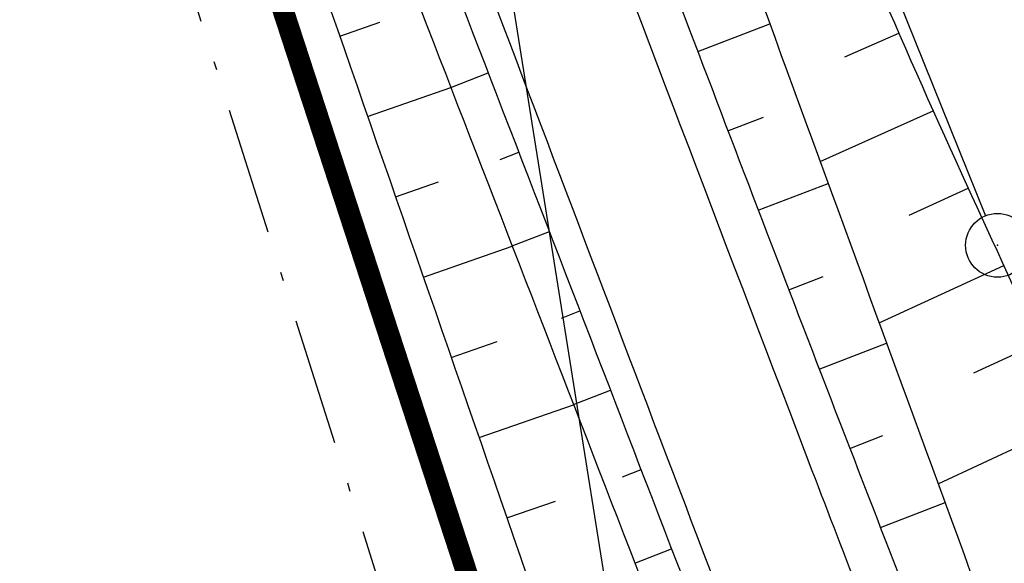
# Model space of a CAD drawing. Extents: x 446577 to 447216, y 443659 to 444842.
# Tile 36 of 177: x 447083 to 447106, y 443803 to 443815. Entities that reach past the tile are written whole.
import ezdxf

# ---------------------------------------------------------------- set-up
doc = ezdxf.new("R2010")
doc.units = 0
doc.header["$LTSCALE"] = 2
doc.header["$MEASUREMENT"] = 0
doc.linetypes.add('AUSGEZOGEN', pattern=[0])
doc.linetypes.add('BAB-FM2', pattern=[2.6, 1.5, -0.5, 0.1, -0.5])
doc.layers.get('0').update_dxf_attribs({"linetype": 'AUSGEZOGEN'})
for name, color, linetype in [('205-GRENZL', 8, 'AUSGEZOGEN'), ('205-GRENZL-BAB', 7, 'AUSGEZOGEN'), ('205-GRENZP', 8, 'AUSGEZOGEN'), ('BAB_FM', 5, 'BAB-FM2'), ('BOESCHG', 250, 'AUSGEZOGEN'), ('FBRTOP', 250, 'AUSGEZOGEN'), ('GRABEN', 250, 'AUSGEZOGEN'), ('STRASSE', 250, 'AUSGEZOGEN'), ('STROMLTG', 4, 'AUSGEZOGEN')]:
    doc.layers.add(name, color=color, linetype=linetype)

# ---------------------------------------------------------------- blocks, each defined once
blk = doc.blocks.new('GST')
at = {"color": 0}
blk.add_circle((0, 0), 0.75, dxfattribs=at)
blk.add_point((0, 0), dxfattribs=at)

msp = doc.modelspace()

# ---------------------------------------------------------------- linework, layer by layer
at = {"layer": '205-GRENZL'}
msp.add_line((447095.061, 443836.465), (447105.41, 443810.795), dxfattribs=at)
at = {"layer": '205-GRENZL-BAB', "const_width": 0.5, "flags": 128}
msp.add_lwpolyline([(447083.534, 443831.977), (447105.568, 443764.523)], dxfattribs=at)
at = {"layer": 'BAB_FM', "flags": 128}
msp.add_lwpolyline([(447068.363, 443904.719), (447072.235, 443881.978), (447080.486, 443835.731), (447091.899, 443799.743), (447102.4, 443769.403), (447103.766, 443741.276), (447096.969, 443730.422), (447073.729, 443711.697), (447072.765, 443706.804)], dxfattribs=at)
at = {"layer": 'BOESCHG'}
for p, q in [((447090.207, 443815.021), (447091.154, 443815.35)), ((447098.634, 443814.66), (447100.332, 443815.307)), ((447102.094, 443814.535), (447103.368, 443815.093)), ((447092.823, 443813.814), (447093.704, 443814.154)), ((447090.864, 443813.132), (447092.823, 443813.813)), ((447101.517, 443812.072), (447104.178, 443813.265)), ((447099.346, 443812.791), (447100.183, 443813.111)), ((447093.985, 443812.119), (447094.424, 443812.288)), ((447091.52, 443811.243), (447092.533, 443811.595)), ((447100.06, 443810.923), (447101.706, 443811.553)), ((447103.609, 443810.806), (447105.004, 443811.443)), ((447094.268, 443810.085), (447095.144, 443810.423)), ((447092.176, 443809.353), (447094.269, 443810.08)), ((447102.907, 443808.276), (447105.838, 443809.626)), ((447100.776, 443809.056), (447101.585, 443809.366)), ((447095.426, 443808.388), (447095.863, 443808.556)), ((447092.832, 443807.464), (447093.912, 443807.839)), ((447101.494, 443807.189), (447103.081, 443807.8)), ((447105.138, 443807.097), (447106.677, 443807.81)), ((447095.712, 443806.355), (447096.583, 443806.69)), ((447093.487, 443805.575), (447095.714, 443806.347)), ((447104.293, 443804.49), (447107.52, 443805.997)), ((447102.214, 443805.323), (447102.991, 443805.623)), ((447096.867, 443804.657), (447097.302, 443804.824)), ((447094.143, 443803.685), (447095.29, 443804.083)), ((447102.935, 443803.458), (447104.456, 443804.047)), ((447097.155, 443802.624), (447098.021, 443802.958))]:
    msp.add_line(p, q, dxfattribs=at)
at = {"layer": 'BOESCHG', "flags": 128}
for points in [[(447089.421, 443850.438, 0.00074), (447091.073, 443846.001, 0.003212), (447091.462, 443844.981, 0.000764), (447098.704, 443826.434, 0.002744), (447100.756, 443821.287, 0.010868), (447104.845, 443811.789, 0.006132), (447112.66, 443795.211, 0.007852), (447115.814, 443788.979, 0.01571), (447117.535, 443785.942, 0.032276), (447119.494, 443783.148, 0.018946), (447123.298, 443778.758, 0.013724), (447124.247, 443777.797, 0.003156), (447128.512, 443773.762, 0.041169), (447132.389, 443770.695, 0.027862), (447138.682, 443766.999)], [(447086.875, 443848.663, 0.003689), (447087.88, 443844.637, 0.019678), (447088.103, 443843.892, 0.002832), (447093.258, 443829.145, 0.004663), (447096.523, 443820.236, 0.002406), (447103.39, 443802.289, 0.004424), (447107.257, 443792.58, 0.005396), (447108.207, 443790.324, 0.001319), (447112.219, 443781.148, 0.019228), (447117.057, 443771.214, 0.045657), (447119.623, 443767.323, 0.072434), (447120.41, 443766.586, 0.014118), (447125.017, 443763.574, 0.064236), (447130.576, 443761.074, 0.052695), (447137.863, 443759.68)], [(447083.47, 443840.217, -0.000754), (447089.304, 443825.478, -0.001694), (447091.867, 443818.909, -0.000371), (447101.202, 443794.688, 0.002291), (447102.728, 443790.774, 0.005759), (447104.352, 443786.798, -0.002927), (447107.591, 443778.996, -0.007014), (447109.764, 443773.452, -0.005971), (447112.147, 443766.876, -0.034722), (447113.309, 443762.616, -0.02253), (447114.337, 443755.895, -0.031507), (447114.568, 443750.627, -0.032295), (447114.137, 443745.5, -0.029249), (447113.254, 443741.293, -0.023692), (447111.622, 443736.245, -0.029377), (447109.17, 443730.737, -0.033794), (447106.452, 443726.255, -0.031294), (447103.36, 443722.394, -0.023849), (447098.771, 443717.806, -0.024522), (447098.09, 443717.246, -0.010089), (447096.347, 443716.003)]]:
    msp.add_lwpolyline(points, format="xyb", dxfattribs=at)
at = {"layer": 'BOESCHG'}
msp.add_lwpolyline([(447081.33, 443839.458, -0.001749), (447086.874, 443824.449, -0.003983), (447089.233, 443817.829, -0.000184), (447099.057, 443789.518, -0.002969), (447099.655, 443787.76, -0.009219), (447100.929, 443783.69, 0.006547), (447102.692, 443777.95, 0.041609), (447105.271, 443771.75, -0.041744), (447107.841, 443765.569, -0.028252), (447108.816, 443761.815, -0.017165), (447109.853, 443755.519, -0.024452), (447110.34, 443749.437, -0.04173), (447110.153, 443745.862, -0.033131), (447109.536, 443742.845, -0.019301), (447107.941, 443737.81, -0.018972), (447107.036, 443735.567, -0.005896), (447103.772, 443728.506, -0.054085), (447100.849, 443723.77, -0.033222), (447095.384, 443717.63)], format="xyb", dxfattribs=at)
at = {"layer": 'FBRTOP', "color": 0, "const_width": 0.5}
for points in [[(446936.719, 443959.39, -0.000007), (446940.848, 443947.592, 0.000013), (446944.977, 443935.794, 0.000013), (446949.106, 443923.995, -0.000019), (446953.236, 443912.197, -0.000006), (446957.365, 443900.399, 0.000004), (446961.494, 443888.601, 0.000002), (446973.881, 443853.206, 0.000002), (446986.269, 443817.81, 0.000004), (446998.657, 443782.416, -0.000006), (447011.045, 443747.021, -0.000001), (447016.033, 443732.768, 0.000003)], [(446963.147, 443968.64, -0.000007), (446967.276, 443956.841, 0.000013), (446971.405, 443945.042, 0.000013), (446975.535, 443933.245, -0.000019), (446979.664, 443921.447, -0.000006), (446983.793, 443909.648, 0.000004), (446987.922, 443897.849, 0.000002), (447000.31, 443862.454, 0.000002), (447012.697, 443827.06, 0.000004), (447025.085, 443791.665, -0.000006), (447037.473, 443756.271, 0), (447039.084, 443751.668, 0.000003)], [(446954.889, 443992.234, 0.000003), (446959.018, 443980.437, -0.000018)], [(446928.459, 443982.988, 0.000003), (446932.589, 443971.189, -0.000018)], [(446952.953, 443961.485, 0.000026), (446968.558, 443916.655, 0.000443)], [(446975.672, 443896.342, -0.000082), (446985.547, 443868.172, -0.00001), (446990.142, 443855.056, -0.000011), (446994.25, 443843.328, -0.000533), (447001.752, 443821.837, 0.000455), (447010.521, 443796.702, 0.000701), (447018.513, 443773.963, -0.000624), (447027.494, 443748.425, -0.000234), (447028.928, 443744.324, 0.000022), (447043.482, 443702.654, 0.000434)]]:
    msp.add_lwpolyline(points, format="xyb", dxfattribs=at)
at = {"layer": 'GRABEN'}
msp.add_lwpolyline([(447090.471, 443842.939, 0.00101), (447094.844, 443830.482, 0.002787), (447098.516, 443820.27, 0.00017), (447108.025, 443794.308, 0.003476), (447108.5, 443793.04, 0.012721), (447109.344, 443790.992, 0.002822), (447113.431, 443781.885, 0.022952), (447118.401, 443772.183, 0.055502), (447121.064, 443768.532, 0.052105), (447121.758, 443767.916, 0.010019), (447125.725, 443765.194, 0.055651), (447131.05, 443762.488, 0.045794), (447138.043, 443760.571)], format="xyb", dxfattribs=at)
at = {"layer": 'GRABEN', "flags": 128}
msp.add_lwpolyline([(447082.678, 443839.336, -0.001108), (447088.479, 443824.918, -0.002547), (447090.956, 443818.628, -0.000426), (447100.209, 443794.718, 0.002351), (447101.901, 443790.396, 0.004238), (447103.597, 443786.227, -0.002351), (447106.682, 443778.722, -0.007748), (447108.839, 443773.159, -0.0066), (447111.182, 443766.559, -0.03599), (447112.329, 443762.178, -0.02537), (447113.182, 443755.816, -0.030457), (447113.287, 443750.982, -0.028242), (447112.789, 443745.793, -0.027599), (447111.823, 443741.2, -0.027765), (447110.364, 443736.768, -0.030851), (447108.262, 443732.248, -0.026044), (447105.182, 443727.212, -0.027227), (447101.776, 443722.782, -0.028021), (447098.012, 443718.869, -0.032561), (447097.452, 443718.412, -0.011881), (447095.812, 443717.303)], format="xyb", dxfattribs=at)
at = {"layer": 'STRASSE'}
for points in [[(446994.841, 443941.603, -0.000001), (446989.039, 443958.198, -0.000032)], [(447068.931, 443945.908, 0.000002), (447074.525, 443910.767, 0.000014), (447075.333, 443905.695, 0.000003), (447075.577, 443904.158, 0.000002), (447075.88, 443902.258, 0.000405)], [(447057.959, 443995.782, 0.000007), (447066.417, 443943.312, -0.000072)], [(447074.205, 443894.777, 0.000503), (447078.363, 443870.591, 0.006787), (447082.529, 443848.311, 0.026597), (447083.97, 443842.705, 0.011408), (447085.657, 443837.742, 0.003012), (447092.583, 443819.14, 0.000539), (447102.034, 443794.298, 0.00389), (447103.374, 443790.868, 0.002567), (447104.913, 443787.074, -0.001252), (447108.088, 443779.304, -0.003407), (447110.594, 443773.006, -0.003634), (447112.859, 443767.069, -0.040946), (447113.897, 443763.396, -0.021068), (447115.015, 443756.071, -0.029426), (447115.309, 443750.259, -0.035238), (447114.926, 443745.412, -0.030548), (447114.084, 443741.467, -0.02157), (447112.317, 443736.036, -0.026384), (447109.575, 443729.734, -0.039769), (447107.218, 443725.826, -0.02888), (447103.434, 443721.146, -0.030767), (447099.385, 443717.207, -0.003333), (447091.968, 443710.916, -0.002375), (447089.945, 443709.239, -0.00006)], [(447095.513, 443820.048, 0.000615), (447101.324, 443804.805, 0.001535), (447103.678, 443798.709, 0.000676), (447105.728, 443793.47, 0.002556), (447106.279, 443792.088, 0.000438), (447106.544, 443791.434, 0.000129), (447107.445, 443789.221, 0.002358), (447109.867, 443783.355, -0.005143), (447110.962, 443780.659, -0.002212), (447111.045, 443780.445, -0.000087), (447113.14, 443774.99, -0.000745), (447113.985, 443772.779, -0.000365), (447115.701, 443768.257, -0.041291), (447116.947, 443763.916, -0.02329), (447118.145, 443756.008, -0.031205)]]:
    msp.add_lwpolyline(points, format="xyb", dxfattribs=at)
at = {"layer": 'STROMLTG', "flags": 128}
msp.add_lwpolyline([(447063.135, 444009.459), (447076.104, 443929.08), (447088.686, 443850.851), (447098.591, 443788.777), (447119.945, 443713.693), (447120, 443713.499)], dxfattribs=at)

# ---------------------------------------------------------------- block references
at = {"layer": '205-GRENZP', "rotation": 289.2892292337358}
msp.add_blockref('GST', (447105.69, 443810.1), dxfattribs=at)

doc.saveas('drawing.dxf')
